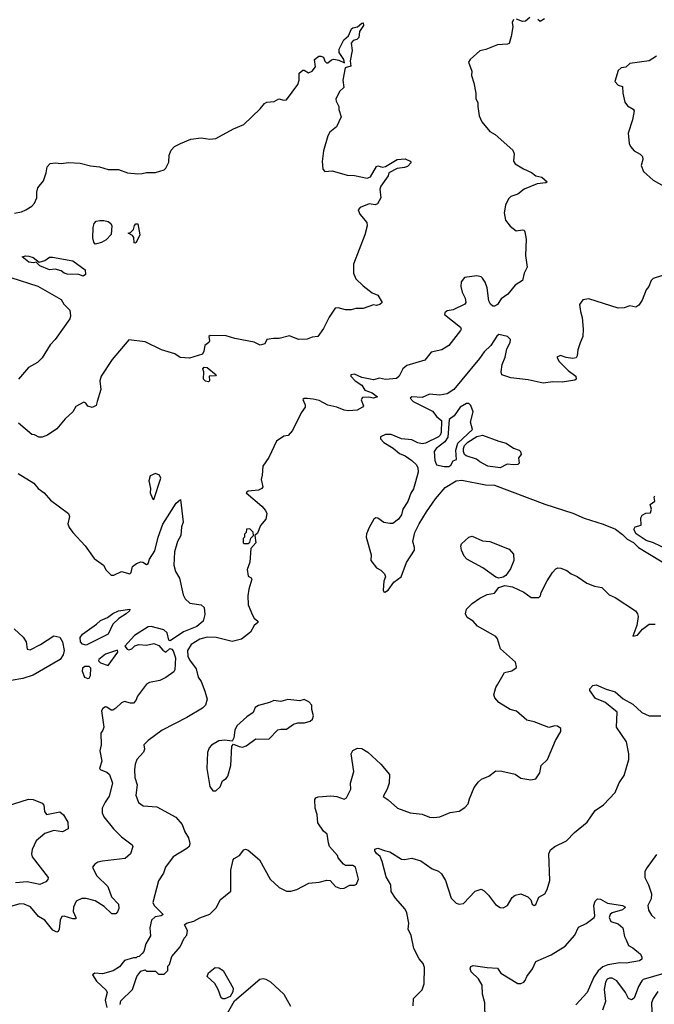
# Model space of a CAD drawing. Extents: x 1690054 to 1842981, y 782881 to 914114.
# Tile 232 of 256: x 1718574 to 1722880, y 843745 to 850424. Entities that reach past the tile are written whole.
import ezdxf

# ---------------------------------------------------------------- set-up
doc = ezdxf.new("R2010")
doc.units = 0

msp = doc.modelspace()

# ---------------------------------------------------------------- linework, layer by layer
at = {"layer": '0CON10XD'}
for points in [[(1721924.3, 850425.7), (1721915.8, 850405), (1721920, 850375), (1721909.3, 850310.7), (1721895, 850262.5), (1721883, 850257), (1721815, 850253.3), (1721737, 850223), (1721695, 850213.3), (1721631.2, 850155), (1721618.8, 850135), (1721642.5, 850075), (1721640, 850045), (1721656.4, 849996.4), (1721670, 849925), (1721668.3, 849888.3), (1721683.3, 849863.3), (1721681.4, 849835), (1721691.5, 849771.5), (1721710.3, 849730.3), (1721765, 849665.8), (1721800, 849645), (1721920.2, 849540.2), (1721930, 849515), (1721925.6, 849465), (1721936.5, 849446.5), (1721992.2, 849412.2), (1722047.7, 849387.7), (1722075, 849364.3), (1722116.7, 849355), (1722152.5, 849325), (1722145, 849317.5), (1722085, 849310), (1721995.8, 849274.2), (1721955, 849240), (1721907.5, 849225), (1721891.2, 849208.8), (1721869.2, 849165), (1721860.8, 849115), (1721871.2, 849065), (1721903, 849023), (1721942.3, 848992.3), (1721985, 848998.8), (1721995.8, 848995.8), (1722001.2, 848985), (1722010.8, 848935), (1722005.8, 848825), (1722018, 848745), (1721997.5, 848705), (1721985.6, 848655), (1721936.1, 848623.9), (1721885, 848563.3), (1721840.3, 848529.7), (1721815, 848493.3), (1721795, 848480), (1721785, 848480), (1721767.5, 848495), (1721756.1, 848516.1), (1721745.8, 848605), (1721732.7, 848642.7), (1721715, 848670), (1721705, 848680), (1721675, 848687.5), (1721592.5, 848675), (1721570, 848645), (1721566.2, 848615), (1721576.1, 848576.1), (1721595.8, 848535.8), (1721600, 848505), (1721593.8, 848495), (1721515, 848456.9), (1721475, 848450), (1721458.8, 848435), (1721456.7, 848425), (1721565, 848338.8), (1721568.8, 848325), (1721563.8, 848315), (1721485.6, 848214.4), (1721437.5, 848185), (1721365, 848168), (1721323.3, 848115), (1721201.8, 848078.2), (1721174, 848055), (1721148, 848005), (1721130.6, 847989.4), (1721055, 847984.2), (1721015, 847992.6), (1720975, 847982.3), (1720895, 847996.7), (1720845, 848018.9), (1720820, 848015), (1720821.2, 848005), (1720850.8, 847975), (1720894.3, 847945), (1720915, 847912), (1720965, 847892.5), (1721002.5, 847865), (1720975, 847856.2), (1720943.9, 847863.9), (1720899.3, 847860.7), (1720890, 847845), (1720907.5, 847805), (1720900, 847795), (1720863.6, 847776.4), (1720805, 847770.8), (1720775.4, 847774.6), (1720726.7, 847796.7), (1720665, 847808.4), (1720605, 847840.5), (1720565, 847851.1), (1720525, 847853.5), (1720504.5, 847855.5), (1720495, 847847.5), (1720511.2, 847811.2), (1720511.8, 847795), (1720483.3, 847756.7), (1720425, 847638.6), (1720395, 847604), (1720365, 847600), (1720316.7, 847565), (1720263.8, 847455), (1720223.9, 847396.1), (1720220, 847335), (1720212, 847305), (1720222.5, 847255), (1720217.5, 847245), (1720195, 847232.9), (1720123.2, 847226.8), (1720110, 847215), (1720215.7, 847125), (1720242, 847095), (1720250.8, 847075), (1720242.9, 847035), (1720207.1, 846992.9), (1720188, 846942), (1720170, 846925), (1720175.8, 846875.8), (1720142, 846838), (1720135.9, 846744.1), (1720116.7, 846695), (1720125, 846650), (1720145, 846637.5), (1720148, 846628), (1720128.3, 846561.7), (1720121.5, 846515), (1720124.7, 846455), (1720154.1, 846384.1), (1720165.3, 846365.3), (1720188.8, 846345), (1720188.8, 846335), (1720165, 846313.8), (1720140.7, 846269.3), (1720078.7, 846221.3), (1720015, 846206.9), (1719906.4, 846233.6), (1719845, 846235.3), (1719795, 846221.4), (1719736.1, 846185), (1719713.3, 846145), (1719714, 846106), (1719725, 846081.5), (1719771.5, 846021.5), (1719785.2, 845965), (1719804.1, 845935), (1719830.3, 845870.3), (1719845.5, 845815), (1719834.6, 845775), (1719815, 845753.5), (1719708.5, 845691.5), (1719539.6, 845605), (1719445, 845535.4), (1719415.8, 845505), (1719420.8, 845475), (1719413.1, 845455), (1719369.5, 845405), (1719357.1, 845375), (1719352.7, 845335), (1719354.7, 845284.7), (1719370.8, 845235), (1719362.2, 845165), (1719379.2, 845115), (1719410.9, 845090.9), (1719504.3, 845084.3), (1719633.7, 845013.7), (1719675.6, 844965), (1719694.4, 844915), (1719720, 844875), (1719728.8, 844835), (1719723.3, 844815), (1719708.8, 844801.2), (1719614, 844745), (1719562.9, 844675), (1719548.6, 844635), (1719515, 844583.3), (1719477.5, 844435), (1719485.8, 844415), (1719546.1, 844353.9), (1719534.1, 844345.9), (1719491.8, 844338.2), (1719468, 844315), (1719457.5, 844265), (1719461.2, 844208.8), (1719430, 844155), (1719417, 844103), (1719405, 844090), (1719385, 844070), (1719371.7, 844068.3), (1719365, 844060), (1719345, 844060), (1719285, 844042.5), (1719251.2, 843998.8), (1719207.7, 843972.3), (1719135, 843952), (1719084.1, 843955.9), (1719066.7, 843945), (1719095, 843902.2), (1719160.7, 843840.7), (1719168.1, 843825), (1719154.4, 843774.4), (1719165.6, 843724.4)], [(1722035, 850438.8), (1722005.8, 850414.2), (1721985, 850412.9), (1721945, 850428)], [(1722135, 850430), (1722105, 850412.5), (1722090, 850425)], [(1718537.3, 849112.7), (1718585, 849121.2), (1718615, 849133.8), (1718655, 849158.8), (1718675, 849180), (1718689.3, 849215), (1718689.2, 849255), (1718696.9, 849283.1), (1718735, 849330.9), (1718753.5, 849385), (1718759.2, 849425), (1718781.2, 849448.8), (1718815, 849454.2), (1718855, 849449.1), (1718905, 849454.5), (1718985, 849449.8), (1719055, 849432.6), (1719115, 849425.7), (1719175, 849408.1), (1719245, 849408.8), (1719305, 849385.3), (1719375, 849379.2), (1719405, 849379.7), (1719435, 849388.5), (1719495, 849388.2), (1719553.9, 849406.1), (1719565, 849416.7), (1719585, 849456.7), (1719587.5, 849505), (1719601.4, 849538.6), (1719625, 849563.8), (1719665.8, 849584.2), (1719735, 849613.8), (1719805, 849622), (1719865, 849613.8), (1719905, 849618.8), (1720025, 849683.3), (1720095, 849713.8), (1720205, 849820), (1720233.8, 849855), (1720250, 849865), (1720299.7, 849870.3), (1720333, 849887), (1720365, 849878.5), (1720385, 849881.1), (1720460, 849985), (1720469.2, 850015), (1720469.3, 850060.7), (1720495, 850082.5), (1720505, 850082.5), (1720534.3, 850064.3), (1720558.8, 850075), (1720580, 850105), (1720573.3, 850155), (1720604.1, 850175.9), (1720617.7, 850177.7), (1720635, 850170), (1720643.9, 850143.9), (1720655, 850131.2), (1720665, 850131.2), (1720688.7, 850151.3), (1720705, 850155.7), (1720740, 850150), (1720778.3, 850131.7), (1720773.3, 850155), (1720741.4, 850201.4), (1720740.8, 850225), (1720773.5, 850286.5), (1720805.6, 850314.4), (1720825, 850361.4), (1720835, 850369.4), (1720865, 850375.6), (1720895, 850401.2), (1720905, 850402.5), (1720905.8, 850385), (1720879.2, 850345), (1720875, 850302.5), (1720860.7, 850289.3), (1720836.4, 850283.6), (1720823.8, 850265), (1720830, 850215), (1720816.2, 850145), (1720821.7, 850108.3), (1720783, 850097), (1720766.7, 850015), (1720772.5, 849965), (1720743.9, 849936.1), (1720718.8, 849885), (1720720.5, 849870.5), (1720740, 849835), (1720740, 849815), (1720756.2, 849765), (1720723.6, 849696.4), (1720678.6, 849661.4), (1720664.3, 849635.7), (1720635.8, 849535), (1720626.8, 849463.2), (1720629.7, 849409.7), (1720644.6, 849394.6), (1720695, 849398.8), (1720795, 849368.9), (1720845, 849367.4), (1720931.7, 849348.3), (1720955, 849359.1), (1720995, 849427.5), (1721005, 849432), (1721034.5, 849424.5), (1721055, 849428.9), (1721135, 849476.7), (1721190, 849480), (1721222.5, 849465), (1721230, 849455), (1721205, 849428.8), (1721185, 849421.4), (1721135, 849414.3), (1721078.8, 849385), (1721073.3, 849365), (1721024, 849295), (1721018, 849275), (1721024, 849215), (1721001.2, 849175), (1720985, 849167.5), (1720945, 849174.2), (1720885, 849149.2), (1720870.8, 849135), (1720882.2, 849105), (1720928.3, 849048.3), (1720930.7, 849025), (1720916, 848965), (1720838.6, 848765), (1720838, 848705), (1720855, 848666.7), (1720905, 848618), (1720965, 848572), (1721003.3, 848555), (1721032.5, 848505), (1721017.3, 848492.7), (1720995, 848486.2), (1720975, 848490), (1720905, 848464), (1720855, 848466.2), (1720823.6, 848456.4), (1720785, 848456.2), (1720735, 848468.6), (1720715, 848466.7), (1720673.1, 848406.9), (1720635, 848328.8), (1720597.5, 848275), (1720558.3, 848271.7), (1720523.6, 848256.4), (1720465, 848255.8), (1720405, 848278.8), (1720335, 848261.4), (1720295, 848262.5), (1720250, 848255), (1720237.5, 848225), (1720205, 848216), (1720165, 848237.1), (1720032.6, 848262.6), (1719975, 848280), (1719867, 848283), (1719857.5, 848275), (1719862.5, 848245), (1719856.4, 848233.6), (1719830, 848215), (1719823.3, 848175), (1719813.9, 848156.1), (1719725, 848127.5), (1719663.1, 848133.1), (1719626.6, 848156.6), (1719535, 848185.2), (1719425, 848238), (1719315, 848252.5), (1719201, 848119), (1719125.5, 848005), (1719117.5, 847975), (1719124.3, 847915.7), (1719098.8, 847835), (1719093, 847807), (1719065, 847792.5), (1719035, 847802.5), (1719023, 847823), (1719008.8, 847828.8), (1718955, 847799.6), (1718934, 847765), (1718882.8, 847717.2), (1718825, 847649.1), (1718763.3, 847605), (1718725, 847592), (1718703, 847593), (1718675, 847607.5), (1718655, 847610), (1718565, 847687.5)], [(1722894.3, 850175.7), (1722844.1, 850145.9), (1722715, 850126.7), (1722687, 850103), (1722655, 850097.5), (1722635, 850080), (1722612.5, 850005), (1722635, 849980), (1722665, 849970), (1722666.2, 849925), (1722680, 849865), (1722699.1, 849839.1), (1722736.4, 849816.4), (1722743.3, 849805), (1722733.1, 849745), (1722703.1, 849655), (1722710, 849585), (1722717.5, 849565), (1722743.5, 849533.5), (1722785, 849511.2), (1722799.5, 849495), (1722801.9, 849475), (1722790, 849435), (1722806.4, 849395), (1722871.8, 849335), (1722945, 849295.9)], [(1719085, 848902.5), (1719075.7, 848915.7), (1719069.4, 848945), (1719072, 849015), (1719078.8, 849041.2), (1719092.9, 849057.1), (1719117.2, 849062.8), (1719145, 849062.8), (1719174.2, 849054.2), (1719191.5, 849041.5), (1719198.6, 849025), (1719194, 848966), (1719160, 848930), (1719128.1, 848911.9), (1719095, 848903.3), (1719085, 848902.5)], [(1719355, 848907.5), (1719351.2, 848911.2), (1719347.5, 848947.5), (1719340, 848960), (1719310, 848975), (1719325, 848980), (1719345, 849000), (1719351.7, 849028.3), (1719361.7, 849038.3), (1719375, 849040), (1719390, 848965), (1719365, 848913.8), (1719355, 848907.5)], [(1719005, 848683.3), (1718975, 848696.7), (1718895, 848698), (1718875, 848703.8), (1718855, 848720), (1718815, 848732.5), (1718775, 848727.5), (1718710, 848755), (1718685, 848780), (1718666.2, 848773.8), (1718635, 848780), (1718590, 848815), (1718615, 848822.5), (1718635, 848820), (1718665, 848810), (1718705, 848780), (1718745, 848790), (1718775, 848812.5), (1718796.4, 848813.6), (1718935, 848787.5), (1719018.3, 848728.3), (1719020, 848695), (1719005, 848683.3)], [(1718514.4, 848674.4), (1718697.6, 848617.6), (1718855, 848526), (1718874.2, 848495), (1718914.4, 848454.4), (1718917.9, 848415), (1718912.9, 848395), (1718815, 848253.8), (1718781.2, 848218.8), (1718725, 848130), (1718695, 848098.2), (1718634.5, 848065.5), (1718565.8, 847985)], [(1722993.2, 848706.8), (1722872.4, 848667.6), (1722858, 848655), (1722843.3, 848615), (1722825, 848592.5), (1722797.8, 848522.2), (1722775, 848488), (1722755.5, 848474.5), (1722715, 848482.7), (1722675, 848468.9), (1722635, 848468.3), (1722435, 848530.9), (1722394, 848525), (1722373, 848493), (1722378.8, 848445), (1722391.2, 848405), (1722397.1, 848325), (1722394.4, 848275), (1722377.3, 848232.7), (1722360, 848185), (1722357, 848143), (1722349.1, 848130.9), (1722325, 848125.6), (1722282.1, 848132.1), (1722244.4, 848145.6), (1722217.5, 848135), (1722234.3, 848105), (1722294.7, 848044.7), (1722346.9, 848005), (1722348.8, 847985), (1722340.5, 847979.5), (1722255, 847964.3), (1722192.2, 847967.8), (1722125, 847957.5), (1722025, 847981.1), (1721907.5, 847995), (1721846.2, 848015), (1721840.7, 848035), (1721848.4, 848085), (1721867.1, 848135), (1721878.3, 848191.7), (1721901.5, 848235), (1721904.2, 848254.2), (1721884.3, 848274.3), (1721825, 848288), (1721811.8, 848278.2), (1721769.6, 848215), (1721725, 848171.2), (1721693.9, 848125), (1721575, 847981.6), (1721519.5, 847915), (1721475, 847885.2), (1721425, 847877.1), (1721355, 847883.2), (1721305, 847861.2), (1721235, 847865.6), (1721222.5, 847857.5), (1721244.4, 847835), (1721375, 847769.8), (1721405, 847731), (1721435, 847706.4), (1721433.9, 847625), (1721426.1, 847605), (1721415, 847595.5), (1721327.5, 847552.5), (1721305, 847548.2), (1721275, 847553.2), (1721233.6, 847573.6), (1721165, 847580.6), (1721095, 847610.7), (1721055, 847610.5), (1721022.9, 847595), (1721021.5, 847581.5), (1721045, 847555.2), (1721107.8, 847517.8), (1721150.7, 847480.7), (1721188.9, 847465), (1721235.6, 847435), (1721265.8, 847405), (1721276, 847385), (1721278, 847355), (1721258.8, 847288.8), (1721245, 847241.2), (1721227.8, 847212.2), (1721207.3, 847155), (1721172.9, 847105), (1721164.4, 847065), (1721144.7, 847035.3), (1721105, 847007.5), (1721085, 847005.7), (1721044.2, 847014.2), (1721005, 847042.5), (1720990, 847045), (1720977.5, 847035), (1720945, 846980), (1720925.9, 846935.9), (1720924.4, 846915), (1720958, 846795), (1720956.7, 846755), (1720995, 846706.2), (1721025, 846690), (1721050, 846665), (1721056.2, 846645), (1721043.8, 846615), (1721040, 846555), (1721045, 846542.5), (1721051.2, 846541.2), (1721075, 846554), (1721111.9, 846608.1), (1721162.2, 846645), (1721197.3, 846742.7), (1721252.2, 846825), (1721252.9, 846845), (1721240.6, 846885), (1721255.9, 846945), (1721283.4, 847005), (1721333.1, 847086.9), (1721395, 847173.6), (1721460.1, 847249.9), (1721534.7, 847295.3), (1721575, 847301.6), (1721735, 847268.8), (1721795, 847267.6), (1722137.5, 847137.5), (1722327.4, 847077.4), (1722405, 847043.5), (1722533.2, 847003.2), (1722617.7, 846967.7), (1722665, 846932.5), (1722695, 846900), (1722738.8, 846878.8), (1722773.8, 846845), (1722836.2, 846805), (1722945, 846739.1)], [(1719855, 847967.5), (1719835, 847971.2), (1719820, 847985), (1719822.5, 848035), (1719817.5, 848055), (1719825, 848066.7), (1719846.7, 848065), (1719907.5, 848015), (1719901.7, 848008.3), (1719860, 848005), (1719862.5, 847975), (1719855, 847967.5)], [(1721485, 847392.5), (1721498.3, 847401.7), (1721515, 847432.5), (1721538.3, 847441.7), (1721532.9, 847505), (1721547.5, 847552.5), (1721645.6, 847645), (1721633.3, 847695), (1721651.2, 847765), (1721635, 847807.5), (1721621.7, 847821.7), (1721605, 847820), (1721562.5, 847795), (1721522.7, 847737.3), (1721487.1, 847712.9), (1721478.1, 847591.9), (1721458.3, 847561.7), (1721400, 847515), (1721386.2, 847495), (1721391.2, 847435), (1721402.5, 847405), (1721455, 847392.5), (1721485, 847392.5)], [(1721835, 847384.2), (1721751.4, 847395), (1721695, 847424.8), (1721673.9, 847443.9), (1721602.5, 847465), (1721592.3, 847475), (1721585.9, 847495), (1721584.9, 847515), (1721592.2, 847535), (1721615, 847557.9), (1721675, 847596.3), (1721715, 847606.8), (1721824.1, 847564.1), (1721875, 847550.5), (1721925, 847517.9), (1721962.5, 847505), (1721972, 847495), (1721977.5, 847475), (1721958.3, 847451.7), (1721963, 847417), (1721955, 847407.5), (1721925, 847403.8), (1721881.7, 847408.3), (1721835, 847384.2)], [(1718562.5, 847345), (1718669.2, 847279.2), (1718698.4, 847245), (1718739.1, 847215), (1718782.2, 847165), (1718905, 847075.3), (1718912.4, 847055), (1718899.3, 847005), (1718910.2, 846980.2), (1718933.4, 846945), (1719017.7, 846855), (1719078.6, 846768.6), (1719142.2, 846725), (1719161, 846691), (1719195, 846656.5), (1719213.4, 846656.6), (1719265, 846681.1), (1719320, 846665), (1719330, 846675), (1719339.2, 846715), (1719367.1, 846735), (1719396, 846746), (1719408.8, 846745), (1719435, 846728.8), (1719445, 846736.2), (1719454.1, 846765), (1719489.7, 846820.3), (1719514.2, 846915), (1719545, 847001.2), (1719635, 847144), (1719665, 847170), (1719682.3, 847015), (1719670.7, 846985), (1719667.3, 846925), (1719644.4, 846885), (1719625.1, 846815), (1719619.1, 846725), (1719630.1, 846680.1), (1719659.1, 846635), (1719683.2, 846523.2), (1719696.1, 846495), (1719727.3, 846467.3), (1719805, 846455.2), (1719825, 846437.9), (1719829.5, 846390.5), (1719818.8, 846345), (1719775, 846307.8), (1719685, 846270.8), (1719595, 846211.2), (1719586.4, 846216.4), (1719573.3, 846265), (1719552.5, 846285), (1719465, 846308), (1719445, 846306.2), (1719352.7, 846247.3), (1719287.5, 846175), (1719302.5, 846155), (1719315, 846150), (1719335, 846157.5), (1719355, 846177.5), (1719383, 846187), (1719435, 846182.5), (1719485, 846192.5), (1719518.3, 846178.3), (1719545, 846146.7), (1719565, 846133.3), (1719592.3, 846157.7), (1719605, 846153.8), (1719615, 846143.3), (1719630, 846095), (1719626.7, 846015), (1719619.3, 846000.7), (1719565, 845962.5), (1719525, 845942.5), (1719455, 845928.8), (1719435, 845916.7), (1719373.9, 845836.1), (1719362.5, 845805), (1719345, 845787.5), (1719325, 845787.5), (1719285, 845800), (1719265, 845791.2), (1719226.8, 845753.2), (1719205, 845741.2), (1719195, 845740), (1719165, 845762), (1719155, 845762.5), (1719137.4, 845752.6), (1719127.8, 845735), (1719144.3, 845625.7), (1719138.8, 845605), (1719124, 845585), (1719125.7, 845505), (1719118, 845465), (1719131.8, 845395), (1719116.2, 845345), (1719123.3, 845335), (1719165, 845319.2), (1719182, 845305), (1719204.3, 845245), (1719181.8, 845158.2), (1719153, 845117), (1719133.1, 845075), (1719132.2, 845045), (1719145, 845018), (1719210, 844935), (1719265, 844881.4), (1719337.6, 844827.6), (1719342.5, 844815), (1719324.7, 844765.3), (1719288.8, 844735), (1719135, 844717.1)], [(1719485, 847170), (1719530.4, 847315), (1719522.5, 847335), (1719495, 847345.4), (1719459.8, 847330.2), (1719450.2, 847295), (1719460.6, 847245), (1719458.6, 847215), (1719475, 847176.7), (1719485, 847170)], [(1723018.1, 846808.1), (1722875, 846875.6), (1722825, 846892), (1722757, 846937), (1722740, 846965), (1722750, 846985), (1722790, 846995), (1722787.5, 847045), (1722797, 847063), (1722823.6, 847076.4), (1722855, 847080), (1722860, 847105), (1722852.5, 847135), (1722882.5, 847157.5), (1722878.8, 847185), (1722883.3, 847195)], [(1720125, 846870), (1720135, 846880), (1720143, 846907), (1720160, 846925), (1720157, 846947), (1720135, 846970), (1720111.7, 846968.3), (1720110, 846945), (1720100, 846935), (1720100, 846915), (1720090, 846905), (1720090, 846875), (1720095, 846870), (1720125, 846870)], [(1721825, 846636.8), (1721805, 846641.8), (1721716.1, 846706.1), (1721608.1, 846765), (1721590.5, 846785), (1721572.5, 846825), (1721567.5, 846852.5), (1721571.9, 846868.1), (1721622, 846915), (1721645, 846920.8), (1721715, 846890), (1721765, 846883.9), (1721895, 846833.3), (1721925, 846798), (1721926.8, 846755), (1721905, 846699.4), (1721873.1, 846655), (1721855, 846643.5), (1721825, 846636.8)], [(1719256.4, 843745), (1719260.6, 843769.4), (1719338.8, 843845), (1719367.5, 843935), (1719395, 843970), (1719425, 843980), (1719435, 843970), (1719495, 843970), (1719515, 843950), (1719555, 843950), (1719580, 843975), (1719580, 844005), (1719590, 844015), (1719605, 844070), (1719662.5, 844135), (1719690, 844195), (1719707.5, 844215), (1719713.3, 844245), (1719692.5, 844285), (1719705, 844296.7), (1719755, 844310), (1719795, 844332), (1719863.6, 844356.4), (1719908, 844402), (1719935, 844453.3), (1720006.1, 844513.9), (1720006.9, 844655), (1720022.5, 844725), (1720030, 844735), (1720065, 844753.8), (1720095, 844792.5), (1720105, 844796.7), (1720125, 844790), (1720200, 844725), (1720274.1, 844594.1), (1720335, 844537.5), (1720383.6, 844513.6), (1720413, 844513), (1720455, 844523.8), (1720535, 844566.2), (1720605, 844573.8), (1720657, 844587), (1720680, 844585), (1720717.5, 844545), (1720750.5, 844530.5), (1720776.4, 844533.6), (1720815, 844552.5), (1720845, 844552.5), (1720860, 844560), (1720872.5, 844595), (1720852.5, 844675), (1720835, 844686.7), (1720785, 844687.5), (1720770, 844695), (1720735, 844740), (1720730, 844755), (1720676.2, 844815), (1720669.5, 844839.5), (1720659.1, 844899.1), (1720635, 844920.8), (1720596.9, 844976.9), (1720591.7, 845031.7), (1720578.1, 845075), (1720576.2, 845135), (1720582.5, 845145), (1720598, 845152), (1720685, 845159.2), (1720725, 845156), (1720775, 845136), (1720791.2, 845145), (1720820, 845205), (1720819.2, 845245), (1720841.9, 845325), (1720821.9, 845445), (1720835, 845467.5), (1720865, 845482.5), (1720895, 845480), (1720935, 845456.2), (1721024, 845375), (1721083.8, 845305), (1721080, 845245), (1721067.5, 845205), (1721040, 845155), (1721075, 845132.5), (1721136.7, 845075), (1721223, 845043), (1721305, 845034.4), (1721355, 845015.8), (1721385, 845011.4), (1721425, 845017.1), (1721495, 845046), (1721555, 845056.2), (1721595, 845080), (1721617.5, 845105), (1721625, 845140), (1721657.5, 845215), (1721687.5, 845255), (1721706.4, 845273.6), (1721756.1, 845293.9), (1721805, 845330), (1721845, 845327.7), (1721935, 845306.2), (1721975, 845278.8), (1722042.6, 845267.4), (1722076.2, 845273.8), (1722102.1, 845315), (1722112.5, 845365), (1722155.2, 845404.8), (1722210, 845535), (1722245.3, 845595), (1722245.3, 845615.3), (1722222.2, 845632.2), (1722205, 845633.6), (1722165, 845621.9), (1722065, 845662.5), (1722015, 845673.3), (1721945, 845733.8), (1721901.2, 845745), (1721825, 845792.9), (1721797.1, 845825), (1721790.5, 845845), (1721804.6, 845895), (1721817.5, 845917.5), (1721864.3, 845995), (1721912.7, 846007.3), (1721941.7, 846028.3), (1721945.8, 846035), (1721938.1, 846065), (1721837.3, 846157.3), (1721815.4, 846225), (1721805, 846240), (1721681.2, 846311.2), (1721650, 846345), (1721609.5, 846369.5), (1721599.5, 846395), (1721604.6, 846425), (1721645, 846464.7), (1721695, 846499.5), (1721745, 846525.7), (1721795.2, 846534.8), (1721825, 846573.3), (1721865, 846585.9), (1721917, 846577), (1721995, 846541.3), (1722045, 846504.7), (1722096.1, 846503.9), (1722108.1, 846515), (1722112.2, 846537.8), (1722152.2, 846617.8), (1722188.1, 846675), (1722210.9, 846699.1), (1722225, 846705.3), (1722245, 846703.8), (1722287.2, 846687.2), (1722315, 846665.4)], [(1722315, 846665.4), (1722356.5, 846646.5), (1722422.7, 846602.7), (1722475, 846581.2), (1722525, 846572.2), (1722573.2, 846523.2), (1722614.4, 846505), (1722752.5, 846415), (1722765.7, 846395), (1722769.4, 846375), (1722761.4, 846315), (1722735, 846242.5), (1722765, 846249.2), (1722799.5, 846290.5), (1722845, 846324.5), (1722885, 846323.1)], [(1719025, 846182.5), (1718999.3, 846189.3), (1718986.7, 846205), (1718983.9, 846233.9), (1718998.8, 846255), (1719095, 846322.9), (1719121.1, 846348.9), (1719170.2, 846369.8), (1719205, 846397.1), (1719245, 846413.5), (1719320, 846425), (1719318, 846415), (1719295.5, 846395), (1719247.3, 846362.7), (1719206, 846324), (1719175, 846255.6), (1719025, 846182.5)], [(1718535, 846292.5), (1718596.7, 846235), (1718616.7, 846205), (1718623.8, 846155), (1718645, 846150.8), (1718714.1, 846185.9), (1718805, 846244.6), (1718846.7, 846236.7), (1718864.1, 846205), (1718875.6, 846145), (1718869.1, 846115), (1718847.5, 846085), (1718665, 845977), (1718595, 845955.8), (1718515, 845942.3)], [(1719175, 846043.3), (1719240, 846135), (1719237.5, 846147.5), (1719155, 846120), (1719110, 846085), (1719107.5, 846075), (1719121.7, 846061.7), (1719175, 846043.3)], [(1719035, 845954.2), (1719045, 845957.5), (1719053.3, 845975), (1719056.4, 846026.4), (1719045, 846037.5), (1719015, 846036), (1719000, 846025), (1718997.5, 846005), (1719014.3, 845965), (1719035, 845954.2)], [(1721243.8, 843735), (1721246.7, 843785), (1721305, 843842.5), (1721318, 843885), (1721320.8, 843995), (1721311.2, 844021.2), (1721285, 844053.8), (1721248.9, 844125), (1721231.2, 844211.2), (1721210, 844255), (1721214.5, 844295.5), (1721201.5, 844365), (1721189.7, 844389.7), (1721124.5, 844465), (1721095, 844510), (1721091.1, 844555), (1721060.8, 844610.8), (1721034.4, 844714.4), (1721018.7, 844748.7), (1720995, 844767.5), (1720984.3, 844785.7), (1720983.3, 844796.7), (1721005, 844804.3), (1721049.5, 844789.5), (1721085, 844778.5), (1721165, 844730.6), (1721185, 844727.1), (1721235, 844736.2), (1721295, 844719.2), (1721373.3, 844665), (1721415, 844648), (1721435, 844630), (1721462.9, 844585), (1721501.2, 844465), (1721535, 844431.2), (1721556.4, 844423.6), (1721585, 844428.8), (1721665, 844513.8), (1721705, 844526), (1721725, 844516), (1721755.3, 844485.3), (1721802.2, 844422.2), (1721835, 844402.5), (1721855, 844398.6), (1721883.8, 844415), (1721915, 844468.8), (1721935, 844486.2), (1721975, 844493.8), (1722022.5, 844475), (1722041.2, 844455), (1722052, 844425), (1722065, 844416.2), (1722075, 844423.3), (1722096.8, 844473.2), (1722136.7, 844495), (1722154, 844525), (1722170.8, 844585), (1722164, 844766), (1722175, 844793.3), (1722204.6, 844815.4), (1722284, 844855), (1722338.9, 844911.1), (1722425, 844980.8), (1722479.6, 845060.4), (1722535, 845098.2), (1722615, 845182.9), (1722642.5, 845247.5), (1722675, 845297.9), (1722707.2, 845405), (1722707.5, 845445), (1722690.4, 845525), (1722623.3, 845625), (1722627.3, 845727.3), (1722545, 845794.2), (1722480.6, 845820.6), (1722442.7, 845875), (1722442.3, 845885), (1722461.7, 845908.3), (1722485, 845911.9), (1722552.7, 845882.7), (1722613.6, 845865), (1722667.6, 845817.6), (1722735, 845782), (1722795, 845723.6), (1722845, 845701.2), (1722925, 845702.2)], [(1719905, 845192.5), (1719935, 845221.2), (1719949.2, 845260.8), (1719975, 845278), (1719985, 845293.3), (1720005.6, 845365.6), (1720013.6, 845496.4), (1720025, 845510), (1720063, 845493), (1720085, 845490), (1720110.7, 845499.3), (1720175, 845546.2), (1720265, 845544.2), (1720325, 845606.2), (1720345, 845612.5), (1720385, 845611.2), (1720432.5, 845645), (1720460, 845655), (1720505.9, 845654.1), (1720545, 845666.7), (1720560.7, 845679.3), (1720567, 845703), (1720556.7, 845745), (1720556.7, 845775), (1720535, 845796.2), (1720505, 845812.5), (1720475, 845803.8), (1720392.3, 845812.3), (1720345, 845798.9), (1720297.5, 845805), (1720268.3, 845791.7), (1720195, 845773.3), (1720170.7, 845759.3), (1720157.5, 845725), (1720114.2, 845695.8), (1720046.4, 845633.6), (1720033.3, 845605), (1720026.4, 845553.6), (1720015, 845530), (1719965, 845536), (1719925, 845532.5), (1719875, 845504), (1719859.4, 845485), (1719847.4, 845452.6), (1719844.6, 845345), (1719865, 845223.8), (1719885, 845192.9), (1719905, 845192.5)], [(1718485, 845089.4), (1718632.8, 845137.2), (1718665, 845133.8), (1718725, 845109.6), (1718737.2, 845095), (1718742.9, 845052.9), (1718755, 845033.8), (1718845, 845052), (1718870.5, 845030.5), (1718900.5, 844980.5), (1718902.5, 844935), (1718865, 844916.2), (1718805, 844924.3), (1718745, 844904.2), (1718686.5, 844853.5), (1718658.9, 844795), (1718653.1, 844765), (1718659.4, 844745), (1718765.8, 844605), (1718765, 844592.5), (1718751.2, 844575), (1718711.4, 844558.6), (1718625, 844577.1), (1718545, 844569.6)], [(1722895, 844761.1), (1722825.3, 844665), (1722816.5, 844643.5), (1722815.6, 844605), (1722841.4, 844555), (1722860.5, 844495), (1722858.3, 844461.7), (1722837.1, 844415), (1722841.5, 844385), (1722860.2, 844350.2), (1722886.4, 844326.4)], [(1719135, 844717.1), (1719105, 844709.4), (1719083.8, 844695), (1719068.8, 844675), (1719071.2, 844665), (1719097.6, 844617.6), (1719172, 844545), (1719196.5, 844475), (1719244, 844424), (1719246.4, 844395), (1719238.4, 844371.6), (1719225, 844358.2), (1719198.9, 844358.9), (1719147.7, 844407.7), (1719085, 844446.2), (1719025, 844463.8), (1718995, 844463.8), (1718957.1, 844445), (1718938.5, 844405), (1718936.2, 844375), (1718955.5, 844335), (1718954.2, 844325.8), (1718935, 844324.6), (1718875, 844343.6), (1718859.3, 844340.7), (1718847.3, 844315), (1718842.5, 844255), (1718835, 844238.9), (1718825, 844234.6), (1718798.9, 844248.9), (1718745, 844316.9), (1718701.5, 844341.5), (1718646.4, 844406.4), (1718605, 844423.6), (1718575, 844426.4), (1718505, 844406.2)], [(1721731.4, 843645), (1721729.4, 843755), (1721714.5, 843815), (1721712.1, 843875), (1721688.1, 843918.1), (1721636.5, 843965), (1721629.5, 843985), (1721635, 844001.2), (1721651.7, 844008.3), (1721745, 843995.6), (1721815, 843990), (1721837.6, 843957.6), (1721955, 843886), (1721975, 843885.8), (1721995, 843896), (1722004.3, 843905.7), (1722014.3, 843935), (1722054.3, 843985), (1722076, 844035), (1722179.1, 844080.9), (1722275, 844140), (1722340, 844215), (1722365, 844267.8), (1722417.4, 844292.6), (1722472, 844335), (1722477.5, 844345), (1722470, 844415), (1722479.2, 844445), (1722495, 844460), (1722515, 844458.5), (1722562.1, 844432.1), (1722663.8, 844415), (1722685.6, 844405), (1722665, 844387.1), (1722594, 844365), (1722581.4, 844355), (1722574.6, 844335), (1722585, 844308), (1722635, 844291.1), (1722667.1, 844265), (1722677.8, 844205), (1722688, 844182), (1722704.6, 844144.6), (1722735, 844128.5), (1722785.6, 844085), (1722796, 844065), (1722795, 844052.5), (1722779.3, 844040.7), (1722690, 844025), (1722645, 844026.9), (1722565, 844012.3), (1722531.6, 843998.4), (1722498.2, 843971.8), (1722470.2, 843929.8), (1722425, 843825.8), (1722348.3, 843741.7)], [(1719952, 843782), (1719939.7, 843789.7), (1719921.2, 843845), (1719897.4, 843887.4), (1719845.8, 843935), (1719855, 843958), (1719900, 843995), (1719925, 843993.8), (1719954.2, 843975), (1720021.8, 843855), (1720019.3, 843830.7), (1720001.1, 843798.9), (1719965, 843782.7), (1719952, 843782)], [(1722945, 843953.7), (1722805, 843912.9), (1722794.5, 843905), (1722771.6, 843865), (1722742.5, 843787.5), (1722725, 843775.6), (1722705, 843784.3), (1722684.4, 843824.4), (1722625.2, 843905.2), (1722595, 843923.7), (1722575, 843923.7), (1722560.4, 843915), (1722549.8, 843895), (1722539.5, 843845), (1722548.5, 843765), (1722529.4, 843705)], [(1719972.7, 843665), (1720031.2, 843768.8), (1720204.2, 843915), (1720225, 843920), (1720245, 843915.5), (1720275, 843897.8), (1720365.6, 843815), (1720412.1, 843732.1)], [(1722905, 843832.7), (1722872.7, 843785), (1722860.8, 843755), (1722862.1, 843695)]]:
    msp.add_lwpolyline(points, dxfattribs=at)

doc.saveas('drawing.dxf')
